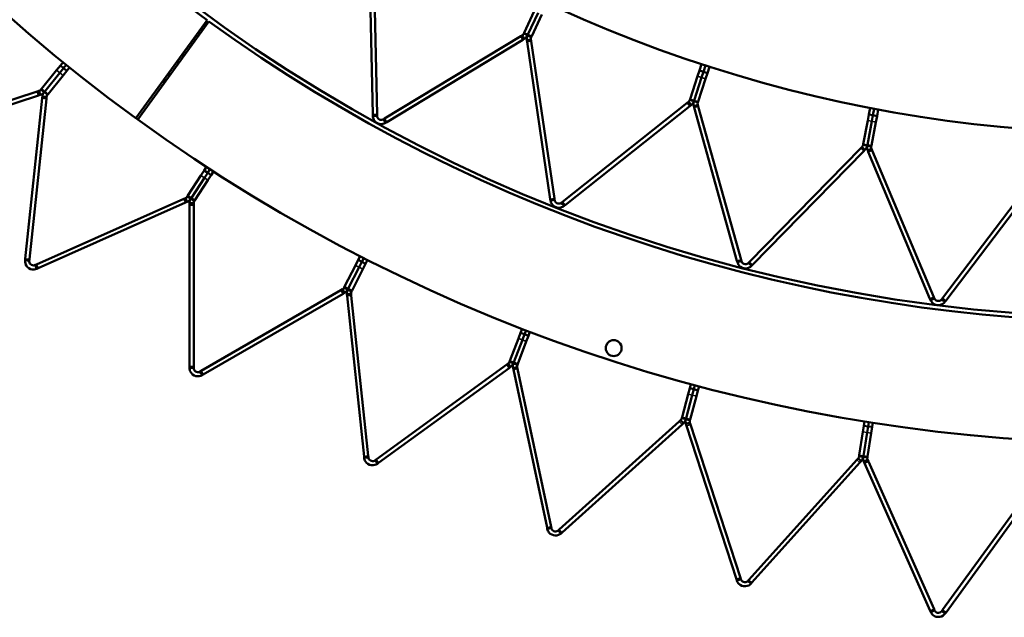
# Model space of a CAD drawing. Header units: millimetres. Extents: x 317 to 1217, y 559 to 3427.
# Tile 2 of 23: x 501 to 736, y 561 to 704. Entities that reach past the tile are written whole.
import ezdxf

# ---------------------------------------------------------------- set-up
doc = ezdxf.new("R2010")
doc.units = ezdxf.units.MM
doc.layers.add('Visible (ISO)', color=7, linetype='Continuous', lineweight=50)
doc.layers.add('Visible Narrow (ISO)', color=7, linetype='Continuous', lineweight=35)

msp = doc.modelspace()

# ---------------------------------------------------------------- linework, layer by layer
at = {"layer": 'Visible (ISO)'}
for p, q in [((585.03, 681.36), (584.23, 719.39)), ((585.23, 719.41), (586.03, 681.39)), ((621.19, 700.91), (623.62, 706.09)), ((528.4, 680.47), (545.46, 703.92)), ((545.87, 703.62), (528.84, 680.15)), ((624.53, 705.66), (622.09, 700.48)), ((622.09, 700.48), (624.53, 705.66)), ((625.43, 705.24), (623, 700.06)), ((587.84, 680.39), (620.37, 700.09)), ((620.89, 699.23), (588.36, 679.53)), ((620.71, 700.29), (620.37, 700.09)), ((620.94, 699.91), (620.71, 700.29)), ((620.89, 699.23), (621.23, 699.43)), ((621.23, 699.43), (620.94, 699.91)), ((621.19, 700.91), (621.1, 700.72)), ((621.49, 700.53), (621.1, 700.72)), ((622, 700.29), (621.49, 700.53)), ((621.83, 699.15), (622.39, 699.23)), ((621.83, 699.15), (621.89, 698.76)), ((622, 700.29), (622.09, 700.48)), ((622.09, 700.48), (622, 700.29)), ((622, 700.29), (622.51, 700.06)), ((622.39, 699.23), (622.82, 699.3)), ((622.51, 700.06), (622.91, 699.87)), ((622.88, 698.91), (622.82, 699.3)), ((622.88, 698.91), (628.43, 661.29)), ((622.91, 699.87), (623, 700.06)), ((627.44, 661.14), (621.89, 698.76)), ((505.86, 687.51), (509.45, 691.95)), ((509.45, 691.95), (510.38, 693.09)), ((511.15, 692.46), (510.23, 691.32)), ((510.23, 691.32), (511.15, 692.46)), ((511, 693.86), (510.38, 693.09)), ((511.15, 692.46), (510.38, 693.09)), ((511.93, 691.83), (511.01, 690.69)), ((511.15, 692.46), (511.78, 693.23)), ((511.15, 692.46), (511.78, 693.23)), ((511.93, 691.83), (511.15, 692.46)), ((512.56, 692.6), (511.93, 691.83)), ((662.64, 690.5), (663.09, 691.9)), ((663.58, 693.4), (663.09, 691.9)), ((664.04, 691.59), (663.09, 691.9)), ((664.04, 691.59), (664.53, 693.09)), ((664.04, 691.59), (664.53, 693.09)), ((665.48, 692.78), (664.99, 691.28)), ((510.23, 691.32), (506.64, 686.89)), ((506.64, 686.89), (510.23, 691.32)), ((511.01, 690.69), (507.42, 686.26)), ((660.87, 685.06), (662.64, 690.5)), ((663.59, 690.2), (661.82, 684.75)), ((661.82, 684.75), (663.59, 690.2)), ((664.54, 689.89), (662.77, 684.45)), ((664.04, 691.59), (663.59, 690.2)), ((663.59, 690.2), (664.04, 691.59)), ((664.99, 691.28), (664.04, 691.59)), ((664.99, 691.28), (664.54, 689.89)), ((505.86, 687.51), (505.71, 687.33)), ((506.06, 687.05), (505.71, 687.33)), ((468.16, 674.96), (504.84, 686.88)), ((505.15, 685.93), (468.47, 674.01)), ((501.98, 646.88), (506.01, 685.23)), ((507.01, 685.13), (502.97, 646.77)), ((505.25, 687.01), (504.84, 686.88)), ((505.15, 685.93), (505.55, 686.06)), ((505.38, 686.59), (505.25, 687.01)), ((505.55, 686.06), (505.38, 686.59)), ((506.06, 685.65), (506.01, 685.23)), ((506.49, 686.7), (506.06, 687.05)), ((506.06, 685.65), (506.61, 685.59)), ((506.49, 686.7), (506.64, 686.89)), ((506.64, 686.89), (506.49, 686.7)), ((506.49, 686.7), (506.93, 686.35)), ((506.61, 685.59), (507.05, 685.55)), ((506.93, 686.35), (507.27, 686.07)), ((507.01, 685.13), (507.05, 685.55)), ((507.27, 686.07), (507.42, 686.26)), ((660.87, 685.06), (660.8, 684.86)), ((661.22, 684.73), (660.8, 684.86)), ((661.76, 684.55), (661.22, 684.73)), ((661.76, 684.55), (661.82, 684.75)), ((661.82, 684.75), (661.76, 684.55)), ((630.36, 660.52), (660.17, 684.15)), ((660.79, 683.36), (630.98, 659.74)), ((660.47, 684.39), (660.17, 684.15)), ((660.75, 684.04), (660.47, 684.39)), ((661.1, 683.6), (660.75, 684.04)), ((660.79, 683.36), (661.1, 683.6)), ((661.73, 683.4), (662.27, 683.55)), ((661.73, 683.4), (661.84, 683.02)), ((661.76, 684.55), (662.29, 684.38)), ((672.06, 646.39), (661.84, 683.02)), ((662.27, 683.55), (662.69, 683.67)), ((662.29, 684.38), (662.71, 684.24)), ((662.8, 683.29), (662.69, 683.67)), ((662.71, 684.24), (662.77, 684.45)), ((662.8, 683.29), (673.03, 646.66)), ((703.87, 682.93), (703.57, 681.37)), ((704.56, 681.19), (704.85, 682.74)), ((704.56, 681.19), (704.85, 682.74)), ((705.83, 682.55), (705.54, 681)), ((585.03, 681.36), (585.03, 681.02)), ((585.03, 681.02), (585.59, 681.03)), ((585.59, 681.03), (586.03, 681.04)), ((586.03, 681.04), (586.03, 681.39)), ((587.84, 680.39), (587.55, 680.21)), ((587.78, 679.83), (587.55, 680.21)), ((703.3, 679.93), (703.57, 681.37)), ((704.56, 681.19), (703.57, 681.37)), ((704.56, 681.19), (704.28, 679.75)), ((704.28, 679.75), (704.56, 681.19)), ((705.54, 681), (704.56, 681.19)), ((705.54, 681), (705.26, 679.56)), ((588.07, 679.35), (587.78, 679.83)), ((588.07, 679.35), (588.36, 679.53)), ((702.23, 674.31), (703.3, 679.93)), ((704.28, 679.75), (703.21, 674.13)), ((703.21, 674.13), (704.28, 679.75)), ((705.26, 679.56), (704.19, 673.94)), ((675.04, 646.14), (701.65, 673.32)), ((701.92, 673.6), (701.65, 673.32)), ((702.23, 673.29), (701.92, 673.6)), ((702.23, 674.31), (702.19, 674.11)), ((702.62, 674.03), (702.19, 674.11)), ((702.63, 672.9), (702.23, 673.29)), ((703.17, 673.92), (702.62, 674.03)), ((703.17, 673.92), (703.21, 674.13)), ((703.21, 674.13), (703.17, 673.92)), ((703.17, 673.92), (703.72, 673.82)), ((703.29, 672.77), (703.81, 672.99)), ((703.72, 673.82), (704.15, 673.73)), ((703.81, 672.99), (704.21, 673.16)), ((704.15, 673.73), (704.19, 673.94)), ((704.36, 672.8), (704.21, 673.16)), ((702.36, 672.62), (675.75, 645.44)), ((702.36, 672.62), (702.63, 672.9)), ((703.29, 672.77), (703.44, 672.41)), ((718.18, 637.35), (703.44, 672.41)), ((704.36, 672.8), (719.1, 637.74)), ((545.28, 668.83), (544.74, 667.99)), ((545.57, 667.45), (546.12, 668.28)), ((545.57, 667.45), (546.12, 668.28)), ((540.83, 661.98), (543.94, 666.77)), ((544.78, 666.22), (541.67, 661.43)), ((541.67, 661.43), (544.78, 666.22)), ((543.94, 666.77), (544.74, 667.99)), ((545.57, 667.45), (544.74, 667.99)), ((545.57, 667.45), (544.78, 666.22)), ((544.78, 666.22), (545.57, 667.45)), ((546.41, 666.9), (545.57, 667.45)), ((546.41, 666.9), (545.62, 665.68)), ((546.96, 667.74), (546.41, 666.9)), ((721.16, 637.48), (744.15, 667.77)), ((744.95, 667.17), (721.96, 636.87)), ((545.62, 665.68), (542.51, 660.89)), ((504.65, 645.55), (539.88, 661.24)), ((540.27, 661.41), (539.88, 661.24)), ((540.45, 661.01), (540.27, 661.41)), ((540.83, 661.98), (540.7, 661.78)), ((541.07, 661.54), (540.7, 661.78)), ((541.54, 661.24), (541.07, 661.54)), ((541.54, 661.24), (541.67, 661.43)), ((541.67, 661.43), (541.54, 661.24)), ((541.54, 661.24), (542.01, 660.93)), ((628.48, 660.95), (628.43, 661.29)), ((540.29, 660.33), (505.06, 644.64)), ((540.29, 660.33), (540.68, 660.5)), ((540.68, 660.5), (540.45, 661.01)), ((541.22, 660.15), (541.78, 660.15)), ((541.22, 660.15), (541.22, 659.72)), ((541.22, 621.16), (541.22, 659.72)), ((541.78, 660.15), (542.22, 660.15)), ((542.01, 660.93), (542.38, 660.69)), ((542.22, 659.72), (542.22, 660.15)), ((542.22, 659.72), (542.22, 621.16)), ((542.38, 660.69), (542.51, 660.89)), ((627.44, 661.14), (627.49, 660.8)), ((627.49, 660.8), (628.05, 660.88)), ((628.05, 660.88), (628.48, 660.95)), ((630.36, 660.52), (630.09, 660.31)), ((630.37, 659.96), (630.09, 660.31)), ((630.72, 659.53), (630.37, 659.96)), ((630.72, 659.53), (630.98, 659.74)), ((581.98, 647.52), (581.53, 646.63)), ((501.98, 646.88), (501.94, 646.54)), ((501.94, 646.54), (502.5, 646.48)), ((502.5, 646.48), (502.94, 646.43)), ((502.94, 646.43), (502.97, 646.77)), ((504.65, 645.55), (504.34, 645.42)), ((504.52, 645.01), (504.34, 645.42)), ((504.75, 644.5), (504.52, 645.01)), ((578.28, 640.24), (580.87, 645.32)), ((581.76, 644.87), (579.17, 639.79)), ((579.17, 639.79), (581.76, 644.87)), ((580.87, 645.32), (581.53, 646.63)), ((582.42, 646.18), (581.53, 646.63)), ((582.42, 646.18), (581.76, 644.87)), ((581.76, 644.87), (582.42, 646.18)), ((582.42, 646.18), (582.87, 647.06)), ((582.42, 646.18), (582.87, 647.06)), ((583.31, 645.72), (582.42, 646.18)), ((583.31, 645.72), (582.65, 644.42)), ((583.77, 646.61), (583.31, 645.72)), ((672.06, 646.39), (672.16, 646.06)), ((672.16, 646.06), (672.7, 646.21)), ((672.7, 646.21), (673.12, 646.33)), ((673.12, 646.33), (673.03, 646.66)), ((675.04, 646.14), (674.8, 645.9)), ((675.11, 645.59), (674.8, 645.9)), ((675.51, 645.2), (675.11, 645.59)), ((675.51, 645.2), (675.75, 645.44)), ((504.75, 644.5), (505.06, 644.64)), ((582.65, 644.42), (580.06, 639.33)), ((578.28, 640.24), (578.17, 640.03)), ((578.56, 639.83), (578.17, 640.03)), ((544.01, 620.12), (577.41, 639.4)), ((577.91, 638.54), (544.51, 619.26)), ((577.78, 639.62), (577.41, 639.4)), ((578, 639.24), (577.78, 639.62)), ((577.91, 638.54), (578.28, 638.75)), ((578.28, 638.75), (578, 639.24)), ((579.06, 639.57), (578.56, 639.83)), ((578.85, 638.46), (579.41, 638.52)), ((578.85, 638.46), (578.9, 638.04)), ((582.93, 599.68), (578.9, 638.04)), ((579.06, 639.57), (579.17, 639.79)), ((579.17, 639.79), (579.06, 639.57)), ((579.06, 639.57), (579.56, 639.32)), ((579.41, 638.52), (579.85, 638.56)), ((579.56, 639.32), (579.95, 639.12)), ((579.89, 638.14), (579.85, 638.56)), ((579.89, 638.14), (583.92, 599.79)), ((579.95, 639.12), (580.06, 639.33)), ((719.23, 637.42), (719.1, 637.74)), ((718.18, 637.35), (718.31, 637.03)), ((718.31, 637.03), (718.83, 637.25)), ((718.83, 637.25), (719.23, 637.42)), ((721.16, 637.48), (720.95, 637.21)), ((721.3, 636.94), (720.95, 637.21)), ((721.75, 636.6), (721.3, 636.94)), ((721.75, 636.6), (721.96, 636.87)), ((619.83, 627.86), (620.36, 629.23)), ((620.72, 630.16), (620.36, 629.23)), ((621.29, 628.87), (620.36, 629.23)), ((621.29, 628.87), (620.77, 627.5)), ((620.77, 627.5), (621.29, 628.87)), ((621.29, 628.87), (621.65, 629.8)), ((621.29, 628.87), (621.65, 629.8)), ((622.23, 628.51), (621.29, 628.87)), ((622.23, 628.51), (621.7, 627.14)), ((622.58, 629.44), (622.23, 628.51)), ((617.79, 622.53), (619.83, 627.86)), ((620.77, 627.5), (618.72, 622.17)), ((618.72, 622.17), (620.77, 627.5)), ((621.7, 627.14), (619.66, 621.82)), ((585.81, 598.94), (617.02, 621.61)), ((617.36, 621.86), (617.02, 621.61)), ((617.62, 621.51), (617.36, 621.86)), ((617.95, 621.05), (617.62, 621.51)), ((617.79, 622.53), (617.7, 622.31)), ((618.12, 622.15), (617.7, 622.31)), ((618.64, 621.95), (618.12, 622.15)), ((618.64, 621.95), (618.72, 622.17)), ((618.72, 622.17), (618.64, 621.95)), ((618.64, 621.95), (619.16, 621.75)), ((619.16, 621.75), (619.57, 621.6)), ((619.57, 621.6), (619.66, 621.82)), ((541.22, 621.16), (541.22, 620.82)), ((541.22, 620.82), (541.78, 620.82)), ((541.78, 620.82), (542.22, 620.82)), ((542.22, 620.82), (542.22, 621.16)), ((544.01, 620.12), (543.72, 619.95)), ((543.94, 619.57), (543.72, 619.95)), ((544.22, 619.09), (543.94, 619.57)), ((544.22, 619.09), (544.51, 619.26)), ((617.6, 620.8), (586.4, 598.13)), ((617.6, 620.8), (617.95, 621.05)), ((618.55, 620.82), (619.1, 620.94)), ((618.55, 620.82), (618.64, 620.41)), ((626.66, 582.68), (618.64, 620.41)), ((619.1, 620.94), (619.53, 621.03)), ((619.62, 620.61), (619.53, 621.03)), ((619.62, 620.61), (627.63, 582.89)), ((661.05, 616.94), (660.79, 615.98)), ((661.76, 615.72), (662.02, 616.68)), ((661.76, 615.72), (662.02, 616.68)), ((658.94, 609.05), (660.41, 614.57)), ((661.38, 614.31), (659.9, 608.79)), ((659.9, 608.79), (661.38, 614.31)), ((660.41, 614.57), (660.79, 615.98)), ((661.76, 615.72), (660.79, 615.98)), ((661.76, 615.72), (661.38, 614.31)), ((661.38, 614.31), (661.76, 615.72)), ((662.73, 615.46), (661.76, 615.72)), ((662.73, 615.46), (662.35, 614.05)), ((662.98, 616.42), (662.73, 615.46)), ((662.35, 614.05), (660.87, 608.53)), ((629.6, 582.25), (658.26, 608.06)), ((658.93, 607.31), (630.27, 581.51)), ((658.58, 608.34), (658.26, 608.06)), ((658.87, 608.01), (658.58, 608.34)), ((659.25, 607.6), (658.87, 608.01)), ((658.94, 609.05), (658.88, 608.82)), ((659.3, 608.71), (658.88, 608.82)), ((658.93, 607.31), (659.25, 607.6)), ((659.84, 608.57), (659.3, 608.71)), ((659.84, 608.57), (659.9, 608.79)), ((659.9, 608.79), (659.84, 608.57)), ((659.84, 608.57), (660.38, 608.42)), ((659.87, 607.43), (660.4, 607.6)), ((659.87, 607.43), (660, 607.03)), ((660.38, 608.42), (660.81, 608.31)), ((660.4, 607.6), (660.82, 607.74)), ((660.81, 608.31), (660.87, 608.53)), ((660.95, 607.34), (660.82, 607.74)), ((660.95, 607.34), (672.87, 570.66)), ((702.55, 608.01), (702.39, 607.03)), ((703.38, 606.87), (703.53, 607.86)), ((703.38, 606.87), (703.53, 607.86)), ((704.52, 607.7), (704.37, 606.72)), ((671.92, 570.35), (660, 607.03)), ((701.27, 599.95), (702.16, 605.58)), ((702.16, 605.58), (702.39, 607.03)), ((703.15, 605.43), (702.26, 599.79)), ((702.26, 599.79), (703.15, 605.43)), ((703.38, 606.87), (702.39, 607.03)), ((703.38, 606.87), (703.15, 605.43)), ((703.15, 605.43), (703.38, 606.87)), ((704.14, 605.27), (703.24, 599.63)), ((704.37, 606.72), (703.38, 606.87)), ((704.37, 606.72), (704.14, 605.27)), ((582.93, 599.68), (582.96, 599.34)), ((582.96, 599.34), (583.52, 599.4)), ((583.52, 599.4), (583.96, 599.45)), ((583.96, 599.45), (583.92, 599.79)), ((585.81, 598.94), (585.54, 598.74)), ((585.8, 598.39), (585.54, 598.74)), ((586.13, 597.93), (585.8, 598.39)), ((586.13, 597.93), (586.4, 598.13)), ((674.9, 570.23), (700.7, 598.89)), ((701.45, 598.22), (675.64, 569.56)), ((700.99, 599.2), (700.7, 598.89)), ((701.31, 598.91), (700.99, 599.2)), ((701.27, 599.95), (701.23, 599.71)), ((701.67, 599.65), (701.23, 599.71)), ((701.73, 598.53), (701.31, 598.91)), ((701.45, 598.22), (701.73, 598.53)), ((702.22, 599.56), (701.67, 599.65)), ((702.22, 599.56), (702.26, 599.79)), ((702.26, 599.79), (702.22, 599.56)), ((702.22, 599.56), (702.77, 599.47)), ((702.37, 598.43), (702.88, 598.66)), ((702.37, 598.43), (702.54, 598.04)), ((718.23, 562.81), (702.54, 598.04)), ((702.77, 599.47), (703.21, 599.4)), ((702.88, 598.66), (703.28, 598.84)), ((703.21, 599.4), (703.24, 599.63)), ((703.45, 598.45), (703.28, 598.84)), ((703.45, 598.45), (719.14, 563.22)), ((721.2, 563), (743.87, 594.2)), ((744.68, 593.62), (722.01, 562.41)), ((626.66, 582.68), (626.73, 582.35)), ((626.73, 582.35), (627.27, 582.47)), ((627.27, 582.47), (627.7, 582.56)), ((627.7, 582.56), (627.63, 582.89)), ((629.6, 582.25), (629.35, 582.02)), ((629.65, 581.7), (629.35, 582.02)), ((630.02, 581.28), (629.65, 581.7)), ((630.02, 581.28), (630.27, 581.51)), ((671.92, 570.35), (672.03, 570.03)), ((672.03, 570.03), (672.56, 570.2)), ((672.56, 570.2), (672.98, 570.33)), ((672.98, 570.33), (672.87, 570.66)), ((674.9, 570.23), (674.67, 569.97)), ((675, 569.68), (674.67, 569.97)), ((675.41, 569.31), (675, 569.68)), ((675.41, 569.31), (675.64, 569.56)), ((718.23, 562.81), (718.36, 562.5)), ((718.36, 562.5), (718.88, 562.73)), ((718.88, 562.73), (719.28, 562.91)), ((719.28, 562.91), (719.14, 563.22)), ((721.2, 563), (721, 562.73)), ((721.36, 562.47), (721, 562.73)), ((721.81, 562.14), (721.36, 562.47)), ((721.81, 562.14), (722.01, 562.41))]:
    msp.add_line(p, q, dxfattribs=at)
for centre, radius in [((766.97, 1008.36), 375.5), ((642.59, 625.56), 1.9)]:
    msp.add_circle(centre, radius, dxfattribs=at)
for centre, radius, start, end in [((766.97, 1008.36), 405.5, 162.038, 233.962), ((766.97, 1008.36), 376.5, 162.038, 233.962), ((766.97, 1008.36), 331.5, 234.0474, 305.9526), ((766.97, 1008.36), 376.5, 234.038, 305.962), ((537.44, 692.44), 2, 46.5888, 61.4112), ((537.44, 692.44), 3.69, 50.0031, 57.9969), ((537.44, 692.44), 4.16, 50.4687, 57.5313), ((537.44, 692.44), 1.7, 45.2646, 62.7354), ((537.44, 692.44), 3.69, 229.927, 238.073), ((537.44, 692.44), 2, 226.5127, 241.4873), ((537.44, 692.44), 1.7, 225.1885, 242.8115), ((537.44, 692.44), 4.16, 230.3926, 237.6074), ((766.97, 1008.36), 405.5, 233.962, 234.038), ((766.97, 1008.36), 405.5, 234.038, 305.962)]:
    msp.add_arc(centre, radius, start, end, dxfattribs=at)
for points in [[(620.71, 700.29), (620.89, 700.4), (621.02, 700.56), (621.1, 700.72)], [(622, 700.29), (621.85, 699.97), (621.59, 699.65), (621.23, 699.43)], [(621.83, 699.15), (621.77, 699.56), (621.85, 699.97), (622, 700.29)], [(622.91, 699.87), (622.83, 699.71), (622.79, 699.5), (622.82, 699.3)], [(505.25, 687.01), (505.44, 687.07), (505.6, 687.19), (505.71, 687.33)], [(506.49, 686.7), (506.27, 686.43), (505.94, 686.19), (505.55, 686.06)], [(506.06, 685.65), (506.1, 686.06), (506.27, 686.43), (506.49, 686.7)], [(507.27, 686.07), (507.16, 685.93), (507.07, 685.75), (507.05, 685.55)], [(660.47, 684.39), (660.64, 684.52), (660.75, 684.69), (660.8, 684.86)], [(661.76, 684.55), (661.64, 684.21), (661.42, 683.86), (661.1, 683.6)], [(661.73, 683.4), (661.62, 683.8), (661.64, 684.21), (661.76, 684.55)], [(662.71, 684.24), (662.65, 684.07), (662.64, 683.87), (662.69, 683.67)], [(701.92, 673.6), (702.07, 673.75), (702.15, 673.93), (702.19, 674.11)], [(703.17, 673.92), (703.1, 673.57), (702.93, 673.2), (702.63, 672.9)], [(703.29, 672.77), (703.13, 673.16), (703.1, 673.57), (703.17, 673.92)], [(704.15, 673.73), (704.12, 673.56), (704.13, 673.35), (704.21, 673.16)], [(540.27, 661.41), (540.46, 661.5), (540.61, 661.63), (540.7, 661.78)], [(541.54, 661.24), (541.35, 660.94), (541.05, 660.67), (540.68, 660.5)], [(541.22, 660.15), (541.22, 660.56), (541.35, 660.94), (541.54, 661.24)], [(542.38, 660.69), (542.28, 660.54), (542.22, 660.35), (542.22, 660.15)], [(577.78, 639.62), (577.96, 639.72), (578.09, 639.87), (578.17, 640.03)], [(579.06, 639.57), (578.9, 639.26), (578.63, 638.96), (578.28, 638.75)], [(578.85, 638.46), (578.81, 638.87), (578.9, 639.26), (579.06, 639.57)], [(579.95, 639.12), (579.87, 638.96), (579.83, 638.77), (579.85, 638.56)], [(617.36, 621.86), (617.53, 621.98), (617.64, 622.15), (617.7, 622.31)], [(618.64, 621.95), (618.51, 621.62), (618.28, 621.29), (617.95, 621.05)], [(618.55, 620.82), (618.46, 621.22), (618.51, 621.62), (618.64, 621.95)], [(619.57, 621.6), (619.51, 621.43), (619.48, 621.23), (619.53, 621.03)], [(658.58, 608.34), (658.73, 608.48), (658.83, 608.65), (658.88, 608.82)], [(659.84, 608.57), (659.75, 608.22), (659.55, 607.87), (659.25, 607.6)], [(659.87, 607.43), (659.74, 607.82), (659.75, 608.22), (659.84, 608.57)], [(660.81, 608.31), (660.76, 608.14), (660.76, 607.93), (660.82, 607.74)], [(700.99, 599.2), (701.12, 599.35), (701.2, 599.54), (701.23, 599.71)], [(702.22, 599.56), (702.16, 599.21), (702, 598.84), (701.73, 598.53)], [(702.37, 598.43), (702.2, 598.81), (702.16, 599.21), (702.22, 599.56)], [(703.21, 599.4), (703.18, 599.23), (703.2, 599.03), (703.28, 598.84)]]:
    msp.add_open_spline(points, degree=3, dxfattribs=at)
for points, knots in [([(588.07, 679.35), (587.73, 679.15), (587.16, 678.98), (586.58, 679.12), (586.03, 679.24), (585.52, 679.65), (585.27, 680.12), (585.1, 680.43), (585.04, 680.76), (585.03, 681.02)], [1.106512, 1.106512, 1.106512, 1.106512, 1.761726, 1.761726, 1.761726, 2.387231, 2.387231, 2.387231, 2.814719, 2.814719, 2.814719, 2.814719]), ([(586.03, 681.04), (586.04, 680.81), (586.17, 680.45), (586.46, 680.24), (586.75, 680.04), (587.16, 680.03), (587.41, 680.14), (587.46, 680.16), (587.51, 680.18), (587.55, 680.21)], [-2.814719, -2.814719, -2.814719, -2.814719, -2.038715, -2.038715, -2.038715, -1.261225, -1.261225, -1.261225, -1.106512, -1.106512, -1.106512, -1.106512]), ([(630.72, 659.53), (630.4, 659.28), (629.86, 659.04), (629.27, 659.1), (628.7, 659.16), (628.15, 659.5), (627.84, 659.93), (627.64, 660.23), (627.53, 660.54), (627.49, 660.8)], [1.106512, 1.106512, 1.106512, 1.106512, 1.761726, 1.761726, 1.761726, 2.387231, 2.387231, 2.387231, 2.814719, 2.814719, 2.814719, 2.814719]), ([(628.48, 660.95), (628.52, 660.71), (628.69, 660.38), (629.01, 660.21), (629.32, 660.04), (629.73, 660.09), (629.97, 660.22), (630.02, 660.25), (630.06, 660.28), (630.09, 660.31)], [-2.814719, -2.814719, -2.814719, -2.814719, -2.038715, -2.038715, -2.038715, -1.261225, -1.261225, -1.261225, -1.106512, -1.106512, -1.106512, -1.106512]), ([(504.75, 644.5), (504.38, 644.34), (503.8, 644.25), (503.24, 644.45), (502.71, 644.65), (502.26, 645.12), (502.07, 645.61), (501.94, 645.95), (501.92, 646.28), (501.94, 646.54)], [1.110722, 1.110722, 1.110722, 1.110722, 1.765936, 1.765936, 1.765936, 2.391441, 2.391441, 2.391441, 2.818928, 2.818928, 2.818928, 2.818928]), ([(502.94, 646.43), (502.91, 646.2), (503, 645.83), (503.26, 645.59), (503.53, 645.35), (503.93, 645.29), (504.2, 645.36), (504.25, 645.38), (504.3, 645.4), (504.34, 645.42)], [-2.818928, -2.818928, -2.818928, -2.818928, -2.042925, -2.042925, -2.042925, -1.265434, -1.265434, -1.265434, -1.110722, -1.110722, -1.110722, -1.110722]), ([(675.51, 645.2), (675.23, 644.91), (674.72, 644.61), (674.13, 644.6), (673.56, 644.59), (672.97, 644.86), (672.61, 645.24), (672.37, 645.51), (672.23, 645.81), (672.16, 646.06)], [1.106512, 1.106512, 1.106512, 1.106512, 1.761726, 1.761726, 1.761726, 2.387231, 2.387231, 2.387231, 2.814719, 2.814719, 2.814719, 2.814719]), ([(673.12, 646.33), (673.18, 646.1), (673.39, 645.79), (673.73, 645.66), (674.07, 645.54), (674.46, 645.63), (674.68, 645.8), (674.73, 645.83), (674.76, 645.87), (674.8, 645.9)], [-2.814719, -2.814719, -2.814719, -2.814719, -2.038715, -2.038715, -2.038715, -1.261225, -1.261225, -1.261225, -1.106512, -1.106512, -1.106512, -1.106512]), ([(721.75, 636.6), (721.51, 636.28), (721.04, 635.92), (720.45, 635.83), (719.89, 635.75), (719.27, 635.94), (718.87, 636.28), (718.59, 636.51), (718.41, 636.8), (718.31, 637.03)], [1.106512, 1.106512, 1.106512, 1.106512, 1.761726, 1.761726, 1.761726, 2.387231, 2.387231, 2.387231, 2.814719, 2.814719, 2.814719, 2.814719]), ([(719.23, 637.42), (719.33, 637.2), (719.58, 636.92), (719.92, 636.84), (720.27, 636.75), (720.65, 636.9), (720.85, 637.09), (720.89, 637.13), (720.92, 637.17), (720.95, 637.21)], [-2.814719, -2.814719, -2.814719, -2.814719, -2.038715, -2.038715, -2.038715, -1.261225, -1.261225, -1.261225, -1.106512, -1.106512, -1.106512, -1.106512]), ([(544.22, 619.09), (543.87, 618.89), (543.3, 618.73), (542.72, 618.88), (542.17, 619.02), (541.68, 619.44), (541.44, 619.91), (541.27, 620.23), (541.22, 620.56), (541.22, 620.82)], [1.110722, 1.110722, 1.110722, 1.110722, 1.765936, 1.765936, 1.765936, 2.391441, 2.391441, 2.391441, 2.818928, 2.818928, 2.818928, 2.818928]), ([(542.22, 620.82), (542.22, 620.58), (542.34, 620.22), (542.63, 620.01), (542.92, 619.8), (543.32, 619.79), (543.58, 619.89), (543.63, 619.91), (543.68, 619.93), (543.72, 619.95)], [-2.818928, -2.818928, -2.818928, -2.818928, -2.042925, -2.042925, -2.042925, -1.265434, -1.265434, -1.265434, -1.110722, -1.110722, -1.110722, -1.110722]), ([(586.13, 597.93), (585.81, 597.7), (585.25, 597.49), (584.67, 597.57), (584.1, 597.66), (583.56, 598.02), (583.28, 598.46), (583.08, 598.76), (582.99, 599.09), (582.96, 599.34)], [1.110722, 1.110722, 1.110722, 1.110722, 1.765936, 1.765936, 1.765936, 2.391441, 2.391441, 2.391441, 2.818928, 2.818928, 2.818928, 2.818928]), ([(583.96, 599.45), (583.98, 599.21), (584.14, 598.87), (584.45, 598.69), (584.76, 598.51), (585.17, 598.54), (585.41, 598.66), (585.46, 598.69), (585.5, 598.72), (585.54, 598.74)], [-2.818928, -2.818928, -2.818928, -2.818928, -2.042925, -2.042925, -2.042925, -1.265434, -1.265434, -1.265434, -1.110722, -1.110722, -1.110722, -1.110722]), ([(630.02, 581.28), (629.72, 581.01), (629.2, 580.74), (628.6, 580.77), (628.04, 580.79), (627.46, 581.1), (627.13, 581.51), (626.9, 581.79), (626.78, 582.1), (626.73, 582.35)], [1.110722, 1.110722, 1.110722, 1.110722, 1.765936, 1.765936, 1.765936, 2.391441, 2.391441, 2.391441, 2.818928, 2.818928, 2.818928, 2.818928]), ([(627.7, 582.56), (627.75, 582.33), (627.95, 582), (628.27, 581.85), (628.6, 581.71), (629, 581.78), (629.23, 581.93), (629.28, 581.96), (629.32, 581.99), (629.35, 582.02)], [-2.818928, -2.818928, -2.818928, -2.818928, -2.042925, -2.042925, -2.042925, -1.265434, -1.265434, -1.265434, -1.110722, -1.110722, -1.110722, -1.110722]), ([(675.41, 569.31), (675.15, 569.01), (674.65, 568.69), (674.06, 568.65), (673.49, 568.61), (672.89, 568.86), (672.51, 569.23), (672.26, 569.48), (672.11, 569.78), (672.03, 570.03)], [1.110722, 1.110722, 1.110722, 1.110722, 1.765936, 1.765936, 1.765936, 2.391441, 2.391441, 2.391441, 2.818928, 2.818928, 2.818928, 2.818928]), ([(672.98, 570.33), (673.05, 570.11), (673.27, 569.81), (673.61, 569.69), (673.96, 569.58), (674.35, 569.69), (674.56, 569.87), (674.6, 569.9), (674.64, 569.94), (674.67, 569.97)], [-2.818928, -2.818928, -2.818928, -2.818928, -2.042925, -2.042925, -2.042925, -1.265434, -1.265434, -1.265434, -1.110722, -1.110722, -1.110722, -1.110722]), ([(721.81, 562.14), (721.58, 561.82), (721.12, 561.45), (720.53, 561.34), (719.97, 561.25), (719.34, 561.43), (718.93, 561.76), (718.65, 561.99), (718.47, 562.27), (718.36, 562.5)], [1.110722, 1.110722, 1.110722, 1.110722, 1.765936, 1.765936, 1.765936, 2.391441, 2.391441, 2.391441, 2.818928, 2.818928, 2.818928, 2.818928]), ([(719.28, 562.91), (719.37, 562.69), (719.63, 562.41), (719.98, 562.34), (720.33, 562.26), (720.71, 562.42), (720.9, 562.61), (720.94, 562.65), (720.97, 562.69), (721, 562.73)], [-2.818928, -2.818928, -2.818928, -2.818928, -2.042925, -2.042925, -2.042925, -1.265434, -1.265434, -1.265434, -1.110722, -1.110722, -1.110722, -1.110722])]:
    msp.add_open_spline(points, degree=3, knots=knots, dxfattribs=at)
at = {"layer": 'Visible Narrow (ISO)'}
for p, q in [((620.37, 700.09), (620.89, 699.23)), ((621.19, 700.91), (622.09, 700.48)), ((622.88, 698.91), (621.89, 698.76)), ((623, 700.06), (622.09, 700.48)), ((509.45, 691.95), (510.23, 691.32)), ((510.23, 691.32), (511.01, 690.69)), ((662.64, 690.5), (663.59, 690.2)), ((663.59, 690.2), (664.54, 689.89)), ((505.86, 687.51), (506.64, 686.89)), ((504.84, 686.88), (505.15, 685.93)), ((507.01, 685.13), (506.01, 685.23)), ((507.42, 686.26), (506.64, 686.89)), ((660.87, 685.06), (661.82, 684.75)), ((662.77, 684.45), (661.82, 684.75)), ((660.17, 684.15), (660.79, 683.36)), ((662.8, 683.29), (661.84, 683.02)), ((586.03, 681.39), (585.03, 681.36)), ((587.84, 680.39), (588.36, 679.53)), ((703.3, 679.93), (704.28, 679.75)), ((704.28, 679.75), (705.26, 679.56)), ((701.65, 673.32), (702.36, 672.62)), ((702.23, 674.31), (703.21, 674.13)), ((704.19, 673.94), (703.21, 674.13)), ((704.36, 672.8), (703.44, 672.41)), ((543.94, 666.77), (544.78, 666.22)), ((544.78, 666.22), (545.62, 665.68)), ((539.88, 661.24), (540.29, 660.33)), ((540.83, 661.98), (541.67, 661.43)), ((542.51, 660.89), (541.67, 661.43)), ((628.43, 661.29), (627.44, 661.14)), ((542.22, 659.72), (541.22, 659.72)), ((630.36, 660.52), (630.98, 659.74)), ((502.97, 646.77), (501.98, 646.88)), ((504.65, 645.55), (505.06, 644.64)), ((580.87, 645.32), (581.76, 644.87)), ((581.76, 644.87), (582.65, 644.42)), ((673.03, 646.66), (672.06, 646.39)), ((675.04, 646.14), (675.75, 645.44)), ((578.28, 640.24), (579.17, 639.79)), ((577.41, 639.4), (577.91, 638.54)), ((579.89, 638.14), (578.9, 638.04)), ((580.06, 639.33), (579.17, 639.79)), ((719.1, 637.74), (718.18, 637.35)), ((721.16, 637.48), (721.96, 636.87)), ((619.83, 627.86), (620.77, 627.5)), ((620.77, 627.5), (621.7, 627.14)), ((617.02, 621.61), (617.6, 620.8)), ((617.79, 622.53), (618.72, 622.17)), ((619.66, 621.82), (618.72, 622.17)), ((542.22, 621.16), (541.22, 621.16)), ((544.01, 620.12), (544.51, 619.26)), ((619.62, 620.61), (618.64, 620.41)), ((660.41, 614.57), (661.38, 614.31)), ((661.38, 614.31), (662.35, 614.05)), ((658.26, 608.06), (658.93, 607.31)), ((658.94, 609.05), (659.9, 608.79)), ((660.87, 608.53), (659.9, 608.79)), ((660.95, 607.34), (660, 607.03)), ((702.16, 605.58), (703.15, 605.43)), ((703.15, 605.43), (704.14, 605.27)), ((583.92, 599.79), (582.93, 599.68)), ((585.81, 598.94), (586.4, 598.13)), ((700.7, 598.89), (701.45, 598.22)), ((701.27, 599.95), (702.26, 599.79)), ((703.24, 599.63), (702.26, 599.79)), ((703.45, 598.45), (702.54, 598.04)), ((627.63, 582.89), (626.66, 582.68)), ((629.6, 582.25), (630.27, 581.51)), ((672.87, 570.66), (671.92, 570.35)), ((674.9, 570.23), (675.64, 569.56)), ((719.14, 563.22), (718.23, 562.81)), ((721.2, 563), (722.01, 562.41))]:
    msp.add_line(p, q, dxfattribs=at)

doc.saveas('drawing.dxf')
